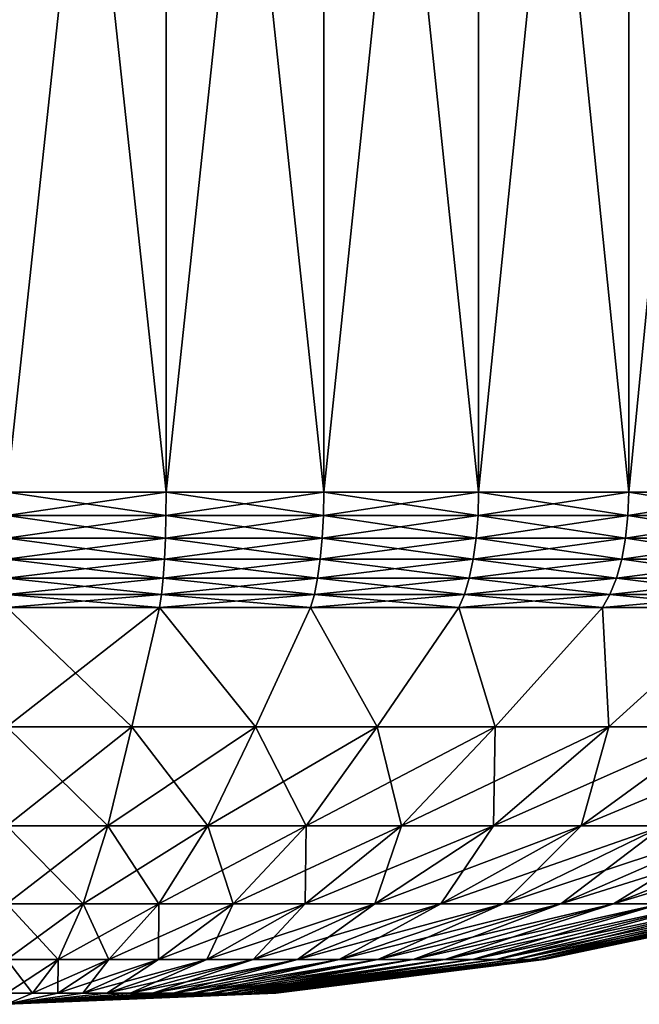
# Model space of a CAD drawing. Header units: metres. Extents: x -109 to 109, y -342 to 116.
# Tile 171 of 213: x 77 to 85, y -36 to -23. Entities that reach past the tile are written whole.
import ezdxf

# ---------------------------------------------------------------- set-up
doc = ezdxf.new("R2010")
doc.units = ezdxf.units.M
doc.layers.add('solid_505140_SW0001', color=7, linetype='CONTINUOUS')

msp = doc.modelspace()

# ---------------------------------------------------------------- linework, layer by layer
at = {"layer": 'solid_505140_SW0001'}
for points in [[(78.558357, -29.377958, 20.89888), (78.558357, -10.245251, 20.89888), (76.5, -10.245251, 21)], [(76.5, -29.377958, 21), (78.558357, -29.377958, 20.89888), (76.5, -10.245251, 21)], [(76.5, -29.377958, -21), (76.5, -10.245251, -21), (78.558357, -10.245251, -20.89888)], [(78.558357, -29.377958, -20.89888), (76.5, -29.377958, -21), (78.558357, -10.245251, -20.89888)], [(80.596893, -29.377958, 20.596493), (80.596893, -10.245251, 20.596493), (78.558357, -10.245251, 20.89888)], [(78.558357, -29.377958, 20.89888), (80.596893, -29.377958, 20.596493), (78.558357, -10.245251, 20.89888)], [(78.558357, -29.377958, -20.89888), (78.558357, -10.245251, -20.89888), (80.596893, -10.245251, -20.596493)], [(80.596893, -29.377958, -20.596493), (78.558357, -29.377958, -20.89888), (80.596893, -10.245251, -20.596493)], [(82.59597, -29.377958, 20.095751), (82.59597, -10.245251, 20.095751), (80.596893, -10.245251, 20.596493)], [(80.596893, -29.377958, 20.596493), (82.59597, -29.377958, 20.095751), (80.596893, -10.245251, 20.596493)], [(80.596893, -29.377958, -20.596493), (80.596893, -10.245251, -20.596493), (82.59597, -10.245251, -20.095751)], [(82.59597, -29.377958, -20.095751), (80.596893, -29.377958, -20.596493), (82.59597, -10.245251, -20.095751)], [(84.536346, -29.377958, 19.401474), (84.536346, -10.245251, 19.401474), (82.59597, -10.245251, 20.095751)], [(82.59597, -29.377958, 20.095751), (84.536346, -29.377958, 19.401474), (82.59597, -10.245251, 20.095751)], [(82.59597, -29.377958, -20.095751), (82.59597, -10.245251, -20.095751), (84.536346, -10.245251, -19.401474)], [(84.536339, -29.377958, -19.401474), (82.59597, -29.377958, -20.095751), (84.536346, -10.245251, -19.401474)], [(84.536339, -29.377958, -19.401474), (84.536346, -10.245251, -19.401474), (86.39933, -10.245251, -18.520348)], [(86.39933, -29.377958, -18.52035), (84.536339, -29.377958, -19.401474), (86.39933, -10.245251, -18.520348)], [(86.39933, -29.377958, 18.520348), (86.39933, -10.245251, 18.52035), (84.536346, -10.245251, 19.401474)], [(84.536346, -29.377958, 19.401474), (86.39933, -29.377958, 18.520348), (84.536346, -10.245251, 19.401474)], [(76.5, -29.679909, -20.972969), (76.5, -29.377958, -21), (78.558357, -29.377958, -20.89888)], [(78.55571, -29.679909, -20.871979), (76.5, -29.679909, -20.972969), (78.558357, -29.377958, -20.89888)], [(78.55571, -29.679909, 20.871979), (78.558357, -29.377958, 20.89888), (76.5, -29.377958, 21)], [(78.55571, -29.679909, 20.871979), (76.5, -29.377958, 21), (76.5, -29.679909, 20.972969)], [(78.55571, -29.679909, -20.871979), (78.558357, -29.377958, -20.89888), (80.596893, -29.377958, -20.596493)], [(80.591621, -29.679909, -20.569981), (78.55571, -29.679909, -20.871979), (80.596893, -29.377958, -20.596493)], [(78.55571, -29.679909, 20.871979), (80.591621, -29.679909, 20.569981), (78.558357, -29.377958, 20.89888)], [(80.591621, -29.679909, 20.569981), (80.596893, -29.377958, 20.596493), (78.558357, -29.377958, 20.89888)], [(80.591621, -29.679909, -20.569981), (80.596893, -29.377958, -20.596493), (82.59597, -29.377958, -20.095751)], [(82.588135, -29.679909, -20.069881), (80.591621, -29.679909, -20.569981), (82.59597, -29.377958, -20.095751)], [(80.591621, -29.679909, 20.569981), (82.588135, -29.679909, 20.069881), (80.596893, -29.377958, 20.596493)], [(82.588135, -29.679909, 20.069881), (82.59597, -29.377958, 20.095751), (80.596893, -29.377958, 20.596493)], [(82.588135, -29.679909, -20.069881), (82.59597, -29.377958, -20.095751), (84.536339, -29.377958, -19.401474)], [(84.526009, -29.679909, -19.376497), (82.588135, -29.679909, -20.069881), (84.536339, -29.377958, -19.401474)], [(82.588135, -29.679909, 20.069881), (84.526009, -29.679909, 19.376497), (82.59597, -29.377958, 20.095751)], [(84.526009, -29.679909, 19.376497), (84.536346, -29.377958, 19.401474), (82.59597, -29.377958, 20.095751)], [(84.526009, -29.679909, -19.376497), (84.536339, -29.377958, -19.401474), (86.39933, -29.377958, -18.52035)], [(86.386589, -29.679909, -18.496508), (84.526009, -29.679909, -19.376497), (86.39933, -29.377958, -18.52035)], [(84.526009, -29.679909, 19.376497), (86.386589, -29.679909, 18.496508), (84.536346, -29.377958, 19.401474)], [(86.386589, -29.679909, 18.496508), (86.39933, -29.377958, 18.520348), (84.536346, -29.377958, 19.401474)], [(78.547836, -29.972538, 20.792028), (76.5, -29.679909, 20.972969), (76.5, -29.972538, 20.892632)], [(78.547836, -29.972538, 20.792028), (78.55571, -29.679909, 20.871979), (76.5, -29.679909, 20.972969)], [(78.55571, -29.679909, -20.871979), (76.5, -29.972538, -20.892632), (76.5, -29.679909, -20.972969)], [(78.547836, -29.972538, -20.792028), (76.5, -29.972538, -20.892632), (78.55571, -29.679909, -20.871979)], [(78.547836, -29.972538, -20.792028), (78.55571, -29.679909, -20.871979), (80.591621, -29.679909, -20.569981)], [(80.575951, -29.972538, -20.491186), (78.547836, -29.972538, -20.792028), (80.591621, -29.679909, -20.569981)], [(78.547836, -29.972538, 20.792028), (80.575951, -29.972538, 20.491186), (78.55571, -29.679909, 20.871979)], [(80.575951, -29.972538, 20.491186), (80.591621, -29.679909, 20.569981), (78.55571, -29.679909, 20.871979)], [(80.575951, -29.972538, -20.491186), (80.591621, -29.679909, -20.569981), (82.588135, -29.679909, -20.069881)], [(82.564812, -29.972538, -19.993002), (80.575951, -29.972538, -20.491186), (82.588135, -29.679909, -20.069881)], [(80.575951, -29.972538, 20.491186), (82.564812, -29.972538, 19.993002), (80.591621, -29.679909, 20.569981)], [(82.564812, -29.972538, 19.993002), (82.588135, -29.679909, 20.069881), (80.591621, -29.679909, 20.569981)], [(82.564812, -29.972538, -19.993002), (82.588135, -29.679909, -20.069881), (84.526009, -29.679909, -19.376497)], [(84.495262, -29.972538, -19.302275), (82.564812, -29.972538, -19.993002), (84.526009, -29.679909, -19.376497)], [(82.564812, -29.972538, 19.993002), (84.495262, -29.972538, 19.302275), (82.588135, -29.679909, 20.069881)], [(84.495262, -29.972538, 19.302275), (84.526009, -29.679909, 19.376497), (82.588135, -29.679909, 20.069881)], [(84.495262, -29.972538, -19.302275), (84.526009, -29.679909, -19.376497), (86.386589, -29.679909, -18.496508)], [(86.348717, -29.972538, -18.425655), (84.495262, -29.972538, -19.302275), (86.386589, -29.679909, -18.496508)], [(84.495262, -29.972538, 19.302275), (86.348717, -29.972538, 18.425655), (84.526009, -29.679909, 19.376497)], [(86.348717, -29.972538, 18.425655), (86.386589, -29.679909, 18.496508), (84.526009, -29.679909, 19.376497)], [(78.534988, -30.246223, 20.661573), (76.5, -29.972538, 20.892632), (76.5, -30.246223, 20.761545)], [(78.534988, -30.246223, 20.661573), (78.547836, -29.972538, 20.792028), (76.5, -29.972538, 20.892632)], [(78.547836, -29.972538, -20.792028), (76.5, -30.246223, -20.761545), (76.5, -29.972538, -20.892632)], [(78.534988, -30.246223, -20.661573), (76.5, -30.246223, -20.761545), (78.547836, -29.972538, -20.792028)], [(78.534988, -30.246223, -20.661573), (78.547836, -29.972538, -20.792028), (80.575951, -29.972538, -20.491186)], [(80.550377, -30.246223, -20.362619), (78.534988, -30.246223, -20.661573), (80.575951, -29.972538, -20.491186)], [(78.534988, -30.246223, 20.661573), (80.550377, -30.246223, 20.362619), (78.547836, -29.972538, 20.792028)], [(80.550377, -30.246223, 20.362619), (80.575951, -29.972538, 20.491186), (78.547836, -29.972538, 20.792028)], [(80.550377, -30.246223, -20.362619), (80.575951, -29.972538, -20.491186), (82.564812, -29.972538, -19.993002)], [(82.526756, -30.246223, -19.867561), (80.550377, -30.246223, -20.362619), (82.564812, -29.972538, -19.993002)], [(80.550377, -30.246223, 20.362619), (82.526756, -30.246223, 19.867561), (80.575951, -29.972538, 20.491186)], [(82.526756, -30.246223, 19.867561), (82.564812, -29.972538, 19.993002), (80.575951, -29.972538, 20.491186)], [(82.526756, -30.246223, -19.867561), (82.564812, -29.972538, -19.993002), (84.495262, -29.972538, -19.302275)], [(84.445099, -30.246223, -19.181168), (82.526756, -30.246223, -19.867561), (84.495262, -29.972538, -19.302275)], [(82.526756, -30.246223, 19.867561), (84.445099, -30.246223, 19.181168), (82.564812, -29.972538, 19.993002)], [(84.445099, -30.246223, 19.181168), (84.495262, -29.972538, 19.302275), (82.564812, -29.972538, 19.993002)], [(84.445099, -30.246223, -19.181168), (84.495262, -29.972538, -19.302275), (86.348717, -29.972538, -18.425655)], [(86.286926, -30.246223, -18.310049), (84.445099, -30.246223, -19.181168), (86.348717, -29.972538, -18.425655)], [(84.445099, -30.246223, 19.181168), (86.286926, -30.246223, 18.310049), (84.495262, -29.972538, 19.302275)], [(86.286926, -30.246223, 18.310049), (86.348717, -29.972538, 18.425655), (84.495262, -29.972538, 19.302275)], [(78.51757, -30.492243, 20.484772), (76.5, -30.246223, 20.761545), (76.5, -30.492243, 20.583889)], [(78.51757, -30.492243, 20.484772), (78.534988, -30.246223, 20.661573), (76.5, -30.246223, 20.761545)], [(78.534988, -30.246223, -20.661573), (76.5, -30.492243, -20.583889), (76.5, -30.246223, -20.761545)], [(78.51757, -30.492243, -20.484772), (76.5, -30.492243, -20.583889), (78.534988, -30.246223, -20.661573)], [(78.51757, -30.492243, -20.484772), (78.534988, -30.246223, -20.661573), (80.550377, -30.246223, -20.362619)], [(80.515717, -30.492243, -20.188375), (78.51757, -30.492243, -20.484772), (80.550377, -30.246223, -20.362619)], [(78.51757, -30.492243, 20.484772), (80.515717, -30.492243, 20.188375), (78.534988, -30.246223, 20.661573)], [(80.515717, -30.492243, 20.188375), (80.550377, -30.246223, 20.362619), (78.534988, -30.246223, 20.661573)], [(80.515717, -30.492243, -20.188375), (80.550377, -30.246223, -20.362619), (82.526756, -30.246223, -19.867561)], [(82.475189, -30.492243, -19.697554), (80.515717, -30.492243, -20.188375), (82.526756, -30.246223, -19.867561)], [(80.515717, -30.492243, 20.188375), (82.475189, -30.492243, 19.697554), (80.550377, -30.246223, 20.362619)], [(82.475189, -30.492243, 19.697554), (82.526756, -30.246223, 19.867561), (80.550377, -30.246223, 20.362619)], [(82.475189, -30.492243, -19.697554), (82.526756, -30.246223, -19.867561), (84.445099, -30.246223, -19.181168)], [(84.377113, -30.492243, -19.017035), (82.475189, -30.492243, -19.697554), (84.445099, -30.246223, -19.181168)], [(82.475189, -30.492243, 19.697554), (84.377113, -30.492243, 19.017035), (82.526756, -30.246223, 19.867561)], [(84.377113, -30.492243, 19.017035), (84.445099, -30.246223, 19.181168), (82.526756, -30.246223, 19.867561)], [(84.377113, -30.492243, -19.017035), (84.445099, -30.246223, -19.181168), (86.286926, -30.246223, -18.310049)], [(86.203178, -30.492243, -18.15337), (84.377113, -30.492243, -19.017035), (86.286926, -30.246223, -18.310049)], [(84.377113, -30.492243, 19.017035), (86.203178, -30.492243, 18.15337), (84.445099, -30.246223, 19.181168)], [(86.203178, -30.492243, 18.15337), (86.286926, -30.246223, 18.310049), (84.445099, -30.246223, 19.181168)], [(78.496147, -30.702757, 20.267258), (76.5, -30.492243, 20.583889), (76.5, -30.702757, 20.365322)], [(78.496147, -30.702757, 20.267258), (78.51757, -30.492243, 20.484772), (76.5, -30.492243, 20.583889)], [(78.51757, -30.492243, -20.484772), (76.5, -30.702757, -20.365322), (76.5, -30.492243, -20.583889)], [(78.496147, -30.702757, -20.267258), (76.5, -30.702757, -20.365322), (78.51757, -30.492243, -20.484772)], [(78.496147, -30.702757, -20.267258), (78.51757, -30.492243, -20.484772), (80.515717, -30.492243, -20.188375)], [(80.473076, -30.702757, -19.974009), (78.496147, -30.702757, -20.267258), (80.515717, -30.492243, -20.188375)], [(78.496147, -30.702757, 20.267258), (80.473076, -30.702757, 19.974009), (78.51757, -30.492243, 20.484772)], [(80.473076, -30.702757, 19.974009), (80.515717, -30.492243, 20.188375), (78.51757, -30.492243, 20.484772)], [(80.473076, -30.702757, -19.974009), (80.515717, -30.492243, -20.188375), (82.475189, -30.492243, -19.697554)], [(82.411743, -30.702757, -19.4884), (80.473076, -30.702757, -19.974009), (82.475189, -30.492243, -19.697554)], [(80.473076, -30.702757, 19.974009), (82.411743, -30.702757, 19.4884), (80.515717, -30.492243, 20.188375)], [(82.411743, -30.702757, 19.4884), (82.475189, -30.492243, 19.697554), (80.515717, -30.492243, 20.188375)], [(82.411743, -30.702757, -19.4884), (82.475189, -30.492243, -19.697554), (84.377113, -30.492243, -19.017035)], [(84.293472, -30.702757, -18.815105), (82.411743, -30.702757, -19.4884), (84.377113, -30.492243, -19.017035)], [(82.411743, -30.702757, 19.4884), (84.293472, -30.702757, 18.815105), (82.475189, -30.492243, 19.697554)], [(84.293472, -30.702757, 18.815105), (84.377113, -30.492243, 19.017035), (82.475189, -30.492243, 19.697554)], [(84.293472, -30.702757, -18.815105), (84.377113, -30.492243, -19.017035), (86.203178, -30.492243, -18.15337)], [(86.100143, -30.702757, -17.960611), (84.293472, -30.702757, -18.815105), (86.203178, -30.492243, -18.15337)], [(84.293472, -30.702757, 18.815105), (86.100143, -30.702757, 17.960611), (84.377113, -30.492243, 19.017035)], [(86.100143, -30.702757, 17.960611), (86.203178, -30.492243, 18.15337), (84.377113, -30.492243, 19.017035)], [(78.496147, -30.702757, -20.267258), (78.471527, -30.870329, -20.017288), (76.5, -30.870329, -20.114143)], [(78.496147, -30.702757, -20.267258), (76.5, -30.870329, -20.114143), (76.5, -30.702757, -20.365322)], [(76.5, -30.702757, 20.365322), (76.5, -30.870329, 20.114143), (78.471527, -30.870329, 20.017288)], [(78.496147, -30.702757, 20.267258), (76.5, -30.702757, 20.365322), (78.471527, -30.870329, 20.017288)], [(78.496147, -30.702757, 20.267258), (78.471527, -30.870329, 20.017288), (80.424072, -30.870329, 19.727657)], [(80.473076, -30.702757, -19.974009), (80.424072, -30.870329, -19.727657), (78.471527, -30.870329, -20.017288)], [(80.473076, -30.702757, -19.974009), (78.471527, -30.870329, -20.017288), (78.496147, -30.702757, -20.267258)], [(78.496147, -30.702757, 20.267258), (80.424072, -30.870329, 19.727657), (80.473076, -30.702757, 19.974009)], [(80.473076, -30.702757, 19.974009), (80.424072, -30.870329, 19.727657), (82.338821, -30.870329, 19.248039)], [(82.411743, -30.702757, -19.4884), (82.338821, -30.870329, -19.248039), (80.424072, -30.870329, -19.727657)], [(82.411743, -30.702757, -19.4884), (80.424072, -30.870329, -19.727657), (80.473076, -30.702757, -19.974009)], [(80.473076, -30.702757, 19.974009), (82.338821, -30.870329, 19.248039), (82.411743, -30.702757, 19.4884)], [(82.411743, -30.702757, 19.4884), (82.338821, -30.870329, 19.248039), (84.197342, -30.870329, 18.58305)], [(84.293472, -30.702757, -18.815105), (84.197342, -30.870329, -18.58305), (82.338821, -30.870329, -19.248039)], [(84.293472, -30.702757, -18.815105), (82.338821, -30.870329, -19.248039), (82.411743, -30.702757, -19.4884)], [(82.411743, -30.702757, 19.4884), (84.197342, -30.870329, 18.58305), (84.293472, -30.702757, 18.815105)], [(84.293472, -30.702757, 18.815105), (84.197342, -30.870329, 18.58305), (85.981743, -30.870329, 17.739092)], [(86.100143, -30.702757, -17.960611), (85.981735, -30.870329, -17.739094), (84.197342, -30.870329, -18.58305)], [(86.100143, -30.702757, -17.960611), (84.197342, -30.870329, -18.58305), (84.293472, -30.702757, -18.815105)], [(84.293472, -30.702757, 18.815105), (85.981743, -30.870329, 17.739092), (86.100143, -30.702757, 17.960611)], [(78.471527, -30.870329, -20.017288), (76.5, -32.414955, -16.979145), (76.5, -30.870329, -20.114143)], [(78.113968, -32.414955, 16.902262), (76.5, -30.870329, 20.114143), (76.5, -32.414955, 16.979145)], [(78.113968, -32.414955, 16.902262), (78.471527, -30.870329, 20.017288), (76.5, -30.870329, 20.114143)], [(78.113968, -32.414955, -16.902262), (76.5, -32.414955, -16.979145), (78.471527, -30.870329, -20.017288)], [(78.113968, -32.414955, 16.902262), (79.713326, -32.414955, 16.67231), (78.471527, -30.870329, 20.017288)], [(79.713326, -32.414955, -16.67231), (78.113968, -32.414955, -16.902262), (78.471527, -30.870329, -20.017288)], [(79.713326, -32.414955, 16.67231), (80.424072, -30.870329, 19.727657), (78.471527, -30.870329, 20.017288)], [(79.713326, -32.414955, -16.67231), (78.471527, -30.870329, -20.017288), (80.424072, -30.870329, -19.727657)], [(79.713326, -32.414955, 16.67231), (81.283577, -32.414955, 16.29137), (80.424072, -30.870329, 19.727657)], [(81.283577, -32.414955, -16.29137), (79.713326, -32.414955, -16.67231), (80.424072, -30.870329, -19.727657)], [(81.283577, -32.414955, 16.29137), (82.338821, -30.870329, 19.248039), (80.424072, -30.870329, 19.727657)], [(81.283577, -32.414955, -16.29137), (80.424072, -30.870329, -19.727657), (82.338821, -30.870329, -19.248039)], [(81.283577, -32.414955, 16.29137), (82.810509, -32.414955, 15.762894), (82.338821, -30.870329, 19.248039)], [(82.810509, -32.414955, -15.762894), (81.283577, -32.414955, -16.29137), (82.338821, -30.870329, -19.248039)], [(82.810509, -32.414955, 15.762894), (84.197342, -30.870329, 18.58305), (82.338821, -30.870329, 19.248039)], [(82.810509, -32.414955, -15.762894), (82.338821, -30.870329, -19.248039), (84.197342, -30.870329, -18.58305)], [(82.810509, -32.414955, 15.762894), (84.280296, -32.414955, 15.091666), (84.197342, -30.870329, 18.58305)], [(84.280296, -32.414955, -15.091666), (82.810509, -32.414955, -15.762894), (84.197342, -30.870329, -18.58305)], [(84.280296, -32.414955, 15.091666), (85.981743, -30.870329, 17.739092), (84.197342, -30.870329, 18.58305)], [(84.280296, -32.414955, -15.091666), (84.197342, -30.870329, -18.58305), (85.981735, -30.870329, -17.739094)], [(84.280296, -32.414955, 15.091666), (85.679619, -32.414955, 14.283766), (85.981743, -30.870329, 17.739092)], [(85.679619, -32.414955, -14.283766), (84.280296, -32.414955, -15.091666), (85.981735, -30.870329, -17.739094)], [(77.804482, -33.694733, 13.661137), (76.5, -32.414955, 16.979145), (76.5, -33.694733, 13.723277)], [(77.804482, -33.694733, 13.661137), (78.113968, -32.414955, 16.902262), (76.5, -32.414955, 16.979145)], [(78.113968, -32.414955, -16.902262), (76.5, -33.694733, -13.723277), (76.5, -32.414955, -16.979145)], [(77.804482, -33.694733, -13.661137), (76.5, -33.694733, -13.723277), (78.113968, -32.414955, -16.902262)], [(77.804482, -33.694733, -13.661137), (78.113968, -32.414955, -16.902262), (79.713326, -32.414955, -16.67231)], [(79.097145, -33.694733, -13.47528), (77.804482, -33.694733, -13.661137), (79.713326, -32.414955, -16.67231)], [(77.804482, -33.694733, 13.661137), (79.097145, -33.694733, 13.47528), (78.113968, -32.414955, 16.902262)], [(79.097145, -33.694733, 13.47528), (79.713326, -32.414955, 16.67231), (78.113968, -32.414955, 16.902262)], [(79.097145, -33.694733, -13.47528), (79.713326, -32.414955, -16.67231), (81.283577, -32.414955, -16.29137)], [(80.366295, -33.694733, -13.167388), (79.097145, -33.694733, -13.47528), (81.283577, -32.414955, -16.29137)], [(79.097145, -33.694733, 13.47528), (80.366295, -33.694733, 13.167388), (79.713326, -32.414955, 16.67231)], [(80.366295, -33.694733, 13.167388), (81.283577, -32.414955, 16.29137), (79.713326, -32.414955, 16.67231)], [(80.366295, -33.694733, -13.167388), (81.283577, -32.414955, -16.29137), (82.810509, -32.414955, -15.762894)], [(81.600426, -33.694733, -12.740251), (80.366295, -33.694733, -13.167388), (82.810509, -32.414955, -15.762894)], [(80.366295, -33.694733, 13.167388), (81.600426, -33.694733, 12.740251), (81.283577, -32.414955, 16.29137)], [(81.600426, -33.694733, 12.740251), (82.810509, -32.414955, 15.762894), (81.283577, -32.414955, 16.29137)], [(81.600426, -33.694733, -12.740251), (82.810509, -32.414955, -15.762894), (84.280296, -32.414955, -15.091666)], [(82.788368, -33.694733, -12.197735), (81.600426, -33.694733, -12.740251), (84.280296, -32.414955, -15.091666)], [(81.600426, -33.694733, 12.740251), (82.788368, -33.694733, 12.197735), (82.810509, -32.414955, 15.762894)], [(82.788368, -33.694733, -12.197735), (84.280296, -32.414955, -15.091666), (85.679619, -32.414955, -14.283766)], [(83.919365, -33.694733, -11.544755), (82.788368, -33.694733, -12.197735), (85.679619, -32.414955, -14.283766)], [(82.788368, -33.694733, 12.197735), (84.280296, -32.414955, 15.091666), (82.810509, -32.414955, 15.762894)], [(82.788368, -33.694733, 12.197735), (83.919365, -33.694733, 11.544755), (84.280296, -32.414955, 15.091666)], [(83.919365, -33.694733, -11.544755), (85.679619, -32.414955, -14.283766), (86.995811, -32.414955, -13.346509)], [(84.98317, -33.694733, -10.787224), (83.919365, -33.694733, -11.544755), (86.995811, -32.414955, -13.346509)], [(83.919365, -33.694733, 11.544755), (85.679619, -32.414955, 14.283766), (84.280296, -32.414955, 15.091666)], [(83.919365, -33.694733, 11.544755), (84.98317, -33.694733, 10.787224), (85.679619, -32.414955, 14.283766)], [(77.485939, -34.699108, 10.325232), (76.5, -33.694733, 13.723277), (76.5, -34.699108, 10.372198)], [(77.485939, -34.699108, 10.325232), (77.804482, -33.694733, 13.661137), (76.5, -33.694733, 13.723277)], [(77.804482, -33.694733, -13.661137), (76.5, -34.699108, -10.372198), (76.5, -33.694733, -13.723277)], [(77.485939, -34.699108, -10.325232), (76.5, -34.699108, -10.372198), (77.804482, -33.694733, -13.661137)], [(77.485939, -34.699108, -10.325232), (77.804482, -33.694733, -13.661137), (79.097145, -33.694733, -13.47528)], [(78.462952, -34.699108, -10.184758), (77.485939, -34.699108, -10.325232), (79.097145, -33.694733, -13.47528)], [(77.485939, -34.699108, 10.325232), (78.462952, -34.699108, 10.184758), (77.804482, -33.694733, 13.661137)], [(78.462952, -34.699108, 10.184758), (79.097145, -33.694733, 13.47528), (77.804482, -33.694733, 13.661137)], [(78.462952, -34.699108, -10.184758), (79.097145, -33.694733, -13.47528), (80.366295, -33.694733, -13.167388)], [(79.422188, -34.699108, -9.952051), (78.462952, -34.699108, -10.184758), (80.366295, -33.694733, -13.167388)], [(78.462952, -34.699108, 10.184758), (79.422188, -34.699108, 9.952051), (79.097145, -33.694733, 13.47528)], [(79.422188, -34.699108, 9.952051), (80.366295, -33.694733, 13.167388), (79.097145, -33.694733, 13.47528)], [(79.422188, -34.699108, -9.952051), (80.366295, -33.694733, -13.167388), (81.600426, -33.694733, -12.740251)], [(80.354958, -34.699108, -9.629216), (79.422188, -34.699108, -9.952051), (81.600426, -33.694733, -12.740251)], [(79.422188, -34.699108, 9.952051), (80.354958, -34.699108, 9.629216), (80.366295, -33.694733, 13.167388)], [(80.354958, -34.699108, -9.629216), (81.600426, -33.694733, -12.740251), (82.788368, -33.694733, -12.197735)], [(81.252815, -34.699108, -9.219177), (80.354958, -34.699108, -9.629216), (82.788368, -33.694733, -12.197735)], [(80.354958, -34.699108, 9.629216), (81.600426, -33.694733, 12.740251), (80.366295, -33.694733, 13.167388)], [(80.354958, -34.699108, 9.629216), (81.252815, -34.699108, 9.219177), (81.600426, -33.694733, 12.740251)], [(81.252815, -34.699108, -9.219177), (82.788368, -33.694733, -12.197735), (83.919365, -33.694733, -11.544755)], [(82.107635, -34.699108, -8.725648), (81.252815, -34.699108, -9.219177), (83.919365, -33.694733, -11.544755)], [(81.252815, -34.699108, 9.219177), (82.788368, -33.694733, 12.197735), (81.600426, -33.694733, 12.740251)], [(81.252815, -34.699108, 9.219177), (82.107635, -34.699108, 8.725648), (82.788368, -33.694733, 12.197735)], [(82.107635, -34.699108, -8.725648), (83.919365, -33.694733, -11.544755), (84.98317, -33.694733, -10.787224)], [(82.911667, -34.699108, -8.153098), (82.107635, -34.699108, -8.725648), (84.98317, -33.694733, -10.787224)], [(82.107635, -34.699108, 8.725648), (83.919365, -33.694733, 11.544755), (82.788368, -33.694733, 12.197735)], [(82.107635, -34.699108, 8.725648), (82.911667, -34.699108, 8.153098), (83.919365, -33.694733, 11.544755)], [(82.911667, -34.699108, -8.153098), (84.98317, -33.694733, -10.787224), (85.970146, -33.694733, -9.932003)], [(83.657639, -34.699108, -7.506712), (82.911667, -34.699108, -8.153098), (85.970146, -33.694733, -9.932003)], [(82.911667, -34.699108, 8.153098), (84.98317, -33.694733, 10.787224), (83.919365, -33.694733, 11.544755)], [(82.911667, -34.699108, 8.153098), (83.657639, -34.699108, 7.506712), (84.98317, -33.694733, 10.787224)], [(83.657639, -34.699108, -7.506712), (85.970146, -33.694733, -9.932003), (86.871361, -33.694733, -8.986835)], [(84.338783, -34.699108, -6.792345), (83.657639, -34.699108, -7.506712), (86.871361, -33.694733, -8.986835)], [(83.657639, -34.699108, 7.506712), (85.970146, -33.694733, 9.932003), (84.98317, -33.694733, 10.787224)], [(83.657639, -34.699108, 7.506712), (84.338783, -34.699108, 6.792345), (85.970146, -33.694733, 9.932003)], [(84.338783, -34.699108, -6.792345), (86.871361, -33.694733, -8.986835), (87.67865, -33.694733, -7.960281)], [(84.948944, -34.699108, -6.016465), (84.338783, -34.699108, -6.792345), (87.67865, -33.694733, -7.960281)], [(84.338783, -34.699108, 6.792345), (86.871361, -33.694733, 8.986835), (85.970146, -33.694733, 9.932003)], [(84.338783, -34.699108, 6.792345), (84.948944, -34.699108, 6.016465), (86.871361, -33.694733, 8.986835)], [(77.160561, -35.42112, 6.917691), (76.5, -34.699108, 10.372198), (76.5, -35.42112, 6.949157)], [(77.160561, -35.42112, 6.917691), (77.485939, -34.699108, 10.325232), (76.5, -34.699108, 10.372198)], [(77.485939, -34.699108, -10.325232), (76.5, -35.42112, -6.949157), (76.5, -34.699108, -10.372198)], [(77.160561, -35.42112, -6.917691), (76.5, -35.42112, -6.949157), (77.485939, -34.699108, -10.325232)], [(77.160561, -35.42112, -6.917691), (77.485939, -34.699108, -10.325232), (78.462952, -34.699108, -10.184758)], [(77.81514, -35.42112, -6.823577), (77.160561, -35.42112, -6.917691), (78.462952, -34.699108, -10.184758)], [(77.160561, -35.42112, 6.917691), (77.81514, -35.42112, 6.823577), (77.485939, -34.699108, 10.325232)], [(77.81514, -35.42112, 6.823577), (78.462952, -34.699108, 10.184758), (77.485939, -34.699108, 10.325232)], [(77.81514, -35.42112, -6.823577), (78.462952, -34.699108, -10.184758), (79.422188, -34.699108, -9.952051)], [(78.457802, -35.42112, -6.667667), (77.81514, -35.42112, -6.823577), (79.422188, -34.699108, -9.952051)], [(77.81514, -35.42112, 6.823577), (78.457802, -35.42112, 6.667667), (78.462952, -34.699108, 10.184758)], [(78.457802, -35.42112, -6.667667), (79.422188, -34.699108, -9.952051), (80.354958, -34.699108, -9.629216)], [(79.082741, -35.42112, -6.451375), (78.457802, -35.42112, -6.667667), (80.354958, -34.699108, -9.629216)], [(78.457802, -35.42112, 6.667667), (79.422188, -34.699108, 9.952051), (78.462952, -34.699108, 10.184758)], [(78.457802, -35.42112, 6.667667), (79.082741, -35.42112, 6.451375), (79.422188, -34.699108, 9.952051)], [(79.082741, -35.42112, -6.451375), (80.354958, -34.699108, -9.629216), (81.252815, -34.699108, -9.219177)], [(79.684288, -35.42112, -6.176657), (79.082741, -35.42112, -6.451375), (81.252815, -34.699108, -9.219177)], [(79.082741, -35.42112, 6.451375), (80.354958, -34.699108, 9.629216), (79.422188, -34.699108, 9.952051)], [(79.082741, -35.42112, 6.451375), (79.684288, -35.42112, 6.176657), (80.354958, -34.699108, 9.629216)], [(79.684288, -35.42112, -6.176657), (81.252815, -34.699108, -9.219177), (82.107635, -34.699108, -8.725648)], [(80.256996, -35.42112, -5.846003), (79.684288, -35.42112, -6.176657), (82.107635, -34.699108, -8.725648)], [(79.684288, -35.42112, 6.176657), (81.252815, -34.699108, 9.219177), (80.354958, -34.699108, 9.629216)], [(79.684288, -35.42112, 6.176657), (80.256996, -35.42112, 5.846003), (81.252815, -34.699108, 9.219177)], [(80.256996, -35.42112, -5.846003), (82.107635, -34.699108, -8.725648), (82.911667, -34.699108, -8.153098)], [(80.795685, -35.42112, -5.462406), (80.256996, -35.42112, -5.846003), (82.911667, -34.699108, -8.153098)], [(80.256996, -35.42112, 5.846003), (82.107635, -34.699108, 8.725648), (81.252815, -34.699108, 9.219177)], [(80.256996, -35.42112, 5.846003), (80.795685, -35.42112, 5.462406), (82.107635, -34.699108, 8.725648)], [(80.795685, -35.42112, -5.462406), (82.911667, -34.699108, -8.153098), (83.657639, -34.699108, -7.506712)], [(81.295471, -35.42112, -5.029342), (80.795685, -35.42112, -5.462406), (83.657639, -34.699108, -7.506712)], [(80.795685, -35.42112, 5.462406), (82.911667, -34.699108, 8.153098), (82.107635, -34.699108, 8.725648)], [(80.795685, -35.42112, 5.462406), (81.295471, -35.42112, 5.029342), (82.911667, -34.699108, 8.153098)], [(81.295471, -35.42112, -5.029342), (83.657639, -34.699108, -7.506712), (84.338783, -34.699108, -6.792345)], [(81.751823, -35.42112, -4.55073), (81.295471, -35.42112, -5.029342), (84.338783, -34.699108, -6.792345)], [(81.295471, -35.42112, 5.029342), (83.657639, -34.699108, 7.506712), (82.911667, -34.699108, 8.153098)], [(81.295471, -35.42112, 5.029342), (81.751823, -35.42112, 4.55073), (83.657639, -34.699108, 7.506712)], [(81.751823, -35.42112, -4.55073), (84.338783, -34.699108, -6.792345), (84.948944, -34.699108, -6.016465)], [(82.160614, -35.42112, -4.030907), (81.751823, -35.42112, -4.55073), (84.948944, -34.699108, -6.016465)], [(81.751823, -35.42112, 4.55073), (84.338783, -34.699108, 6.792345), (83.657639, -34.699108, 7.506712)], [(81.751823, -35.42112, 4.55073), (82.160614, -35.42112, 4.030907), (84.338783, -34.699108, 6.792345)], [(82.160614, -35.42112, -4.030907), (84.948944, -34.699108, -6.016465), (85.48259, -34.699108, -5.186099)], [(82.518143, -35.42112, -3.474579), (82.160614, -35.42112, -4.030907), (85.48259, -34.699108, -5.186099)], [(82.160614, -35.42112, 4.030907), (84.948944, -34.699108, 6.016465), (84.338783, -34.699108, 6.792345)], [(82.160614, -35.42112, 4.030907), (82.518143, -35.42112, 3.474579), (84.948944, -34.699108, 6.016465)], [(82.518143, -35.42112, -3.474579), (85.48259, -34.699108, -5.186099), (85.934883, -34.699108, -4.308767)], [(82.821175, -35.42112, -2.886784), (82.518143, -35.42112, -3.474579), (85.934883, -34.699108, -4.308767)], [(82.518143, -35.42112, 3.474579), (85.48259, -34.699108, 5.186099), (84.948944, -34.699108, 6.016465)], [(82.518143, -35.42112, 3.474579), (82.821175, -35.42112, 2.886784), (85.48259, -34.699108, 5.186099)], [(82.821175, -35.42112, -2.886784), (85.934883, -34.699108, -4.308767), (86.301735, -34.699108, -3.392414)], [(83.066956, -35.42112, -2.272847), (82.821175, -35.42112, -2.886784), (86.301735, -34.699108, -3.392414)], [(82.821175, -35.42112, 2.886784), (85.934883, -34.699108, 4.308767), (85.48259, -34.699108, 5.186099)], [(82.821175, -35.42112, 2.886784), (83.066956, -35.42112, 2.272847), (85.934883, -34.699108, 4.308767)], [(83.066956, -35.42112, -2.272847), (86.301735, -34.699108, -3.392414), (86.579819, -34.699108, -2.445338)], [(83.253273, -35.42112, -1.638326), (83.066956, -35.42112, -2.272847), (86.579819, -34.699108, -2.445338)], [(83.066956, -35.42112, 2.272847), (86.301735, -34.699108, 3.392414), (85.934883, -34.699108, 4.308767)], [(83.066956, -35.42112, 2.272847), (83.253273, -35.42112, 1.638326), (86.301735, -34.699108, 3.392414)], [(83.253273, -35.42112, -1.638326), (86.579819, -34.699108, -2.445338), (86.766624, -34.699108, -1.476118)], [(83.378426, -35.42112, -0.988968), (83.253273, -35.42112, -1.638326), (86.766624, -34.699108, -1.476118)], [(83.253273, -35.42112, 1.638326), (86.579819, -34.699108, 2.445338), (86.301735, -34.699108, 3.392414)], [(83.253273, -35.42112, 1.638326), (83.378426, -35.42112, 0.988968), (86.579819, -34.699108, 2.445338)], [(83.378426, -35.42112, -0.988968), (86.766624, -34.699108, -1.476118), (86.860451, -34.699108, -0.493529)], [(83.441284, -35.42112, -0.330654), (83.378426, -35.42112, -0.988968), (86.860451, -34.699108, -0.493529)], [(83.378426, -35.42112, 0.988968), (86.766624, -34.699108, 1.476118), (86.579819, -34.699108, 2.445338)], [(83.378426, -35.42112, 0.988968), (83.441284, -35.42112, 0.330654), (86.766624, -34.699108, 1.476118)], [(83.441284, -35.42112, -0.330654), (86.860451, -34.699108, -0.493529), (86.860451, -34.699108, 0.493529)], [(83.441284, -35.42112, 0.330654), (86.860451, -34.699108, 0.493529), (86.766624, -34.699108, 1.476118)], [(83.441284, -35.42112, 0.330654), (83.441284, -35.42112, -0.330654), (86.860451, -34.699108, 0.493529)], [(76.830597, -35.855755, 3.462155), (76.5, -35.42112, 6.949157), (76.5, -35.855755, 3.477904)], [(76.830597, -35.855755, 3.462155), (77.160561, -35.42112, 6.917691), (76.5, -35.42112, 6.949157)], [(77.160561, -35.42112, -6.917691), (76.5, -35.855755, -3.477904), (76.5, -35.42112, -6.949157)], [(76.830597, -35.855755, -3.462155), (76.5, -35.855755, -3.477904), (77.160561, -35.42112, -6.917691)], [(76.830597, -35.855755, -3.462155), (77.160561, -35.42112, -6.917691), (77.81514, -35.42112, -6.823577)], [(77.158195, -35.855755, -3.415053), (76.830597, -35.855755, -3.462155), (77.81514, -35.42112, -6.823577)], [(76.830597, -35.855755, 3.462155), (77.158195, -35.855755, 3.415053), (77.160561, -35.42112, 6.917691)], [(77.158195, -35.855755, -3.415053), (77.81514, -35.42112, -6.823577), (78.457802, -35.42112, -6.667667)], [(77.479836, -35.855755, -3.337024), (77.158195, -35.855755, -3.415053), (78.457802, -35.42112, -6.667667)], [(77.158195, -35.855755, 3.415053), (77.81514, -35.42112, 6.823577), (77.160561, -35.42112, 6.917691)], [(77.158195, -35.855755, 3.415053), (77.479836, -35.855755, 3.337024), (77.81514, -35.42112, 6.823577)], [(77.479836, -35.855755, -3.337024), (78.457802, -35.42112, -6.667667), (79.082741, -35.42112, -6.451375)], [(77.792603, -35.855755, -3.228774), (77.479836, -35.855755, -3.337024), (79.082741, -35.42112, -6.451375)], [(77.479836, -35.855755, 3.337024), (78.457802, -35.42112, 6.667667), (77.81514, -35.42112, 6.823577)], [(77.479836, -35.855755, 3.337024), (77.792603, -35.855755, 3.228774), (78.457802, -35.42112, 6.667667)], [(77.792603, -35.855755, -3.228774), (79.082741, -35.42112, -6.451375), (79.684288, -35.42112, -6.176657)], [(78.093666, -35.855755, -3.091284), (77.792603, -35.855755, -3.228774), (79.684288, -35.42112, -6.176657)], [(77.792603, -35.855755, 3.228774), (79.082741, -35.42112, 6.451375), (78.457802, -35.42112, 6.667667)], [(77.792603, -35.855755, 3.228774), (78.093666, -35.855755, 3.091284), (79.082741, -35.42112, 6.451375)], [(78.093666, -35.855755, -3.091284), (79.684288, -35.42112, -6.176657), (80.256996, -35.42112, -5.846003)], [(78.380295, -35.855755, -2.925799), (78.093666, -35.855755, -3.091284), (80.256996, -35.42112, -5.846003)], [(78.093666, -35.855755, 3.091284), (79.684288, -35.42112, 6.176657), (79.082741, -35.42112, 6.451375)], [(78.093666, -35.855755, 3.091284), (78.380295, -35.855755, 2.925799), (79.684288, -35.42112, 6.176657)], [(78.380295, -35.855755, -2.925799), (80.256996, -35.42112, -5.846003), (80.795685, -35.42112, -5.462406)], [(78.649895, -35.855755, -2.733817), (78.380295, -35.855755, -2.925799), (80.795685, -35.42112, -5.462406)], [(78.380295, -35.855755, 2.925799), (80.256996, -35.42112, 5.846003), (79.684288, -35.42112, 6.176657)], [(78.380295, -35.855755, 2.925799), (78.649895, -35.855755, 2.733817), (80.256996, -35.42112, 5.846003)], [(78.649895, -35.855755, -2.733817), (80.795685, -35.42112, -5.462406), (81.295471, -35.42112, -5.029342)], [(78.900032, -35.855755, -2.517077), (78.649895, -35.855755, -2.733817), (81.295471, -35.42112, -5.029342)], [(78.649895, -35.855755, 2.733817), (80.795685, -35.42112, 5.462406), (80.256996, -35.42112, 5.846003)], [(78.649895, -35.855755, 2.733817), (78.900032, -35.855755, 2.517077), (80.795685, -35.42112, 5.462406)], [(78.900032, -35.855755, -2.517077), (81.295471, -35.42112, -5.029342), (81.751823, -35.42112, -4.55073)], [(79.128426, -35.855755, -2.277542), (78.900032, -35.855755, -2.517077), (81.751823, -35.42112, -4.55073)], [(78.900032, -35.855755, 2.517077), (81.295471, -35.42112, 5.029342), (80.795685, -35.42112, 5.462406)], [(78.900032, -35.855755, 2.517077), (79.128426, -35.855755, 2.277542), (81.295471, -35.42112, 5.029342)], [(79.128426, -35.855755, -2.277542), (81.751823, -35.42112, -4.55073), (82.160614, -35.42112, -4.030907)], [(79.333015, -35.855755, -2.017382), (79.128426, -35.855755, -2.277542), (82.160614, -35.42112, -4.030907)], [(79.128426, -35.855755, 2.277542), (81.751823, -35.42112, 4.55073), (81.295471, -35.42112, 5.029342)], [(79.128426, -35.855755, 2.277542), (79.333015, -35.855755, 2.017382), (81.751823, -35.42112, 4.55073)], [(79.333015, -35.855755, -2.017382), (82.160614, -35.42112, -4.030907), (82.518143, -35.42112, -3.474579)], [(79.511955, -35.855755, -1.738952), (79.333015, -35.855755, -2.017382), (82.518143, -35.42112, -3.474579)], [(79.333015, -35.855755, 2.017382), (82.160614, -35.42112, 4.030907), (81.751823, -35.42112, 4.55073)], [(79.333015, -35.855755, 2.017382), (79.511955, -35.855755, 1.738952), (82.160614, -35.42112, 4.030907)], [(79.511955, -35.855755, -1.738952), (82.518143, -35.42112, -3.474579), (82.821175, -35.42112, -2.886784)], [(79.663612, -35.855755, -1.444773), (79.511955, -35.855755, -1.738952), (82.821175, -35.42112, -2.886784)], [(79.511955, -35.855755, 1.738952), (82.518143, -35.42112, 3.474579), (82.160614, -35.42112, 4.030907)], [(79.511955, -35.855755, 1.738952), (79.663612, -35.855755, 1.444773), (82.518143, -35.42112, 3.474579)], [(79.663612, -35.855755, -1.444773), (82.821175, -35.42112, -2.886784), (83.066956, -35.42112, -2.272847)], [(79.786621, -35.855755, -1.137511), (79.663612, -35.855755, -1.444773), (83.066956, -35.42112, -2.272847)], [(79.663612, -35.855755, 1.444773), (82.821175, -35.42112, 2.886784), (82.518143, -35.42112, 3.474579)], [(79.663612, -35.855755, 1.444773), (79.786621, -35.855755, 1.137511), (82.821175, -35.42112, 2.886784)], [(79.786621, -35.855755, -1.137511), (83.066956, -35.42112, -2.272847), (83.253273, -35.42112, -1.638326)], [(79.879868, -35.855755, -0.819947), (79.786621, -35.855755, -1.137511), (83.253273, -35.42112, -1.638326)], [(79.786621, -35.855755, 1.137511), (83.066956, -35.42112, 2.272847), (82.821175, -35.42112, 2.886784)], [(79.786621, -35.855755, 1.137511), (79.879868, -35.855755, 0.819947), (83.066956, -35.42112, 2.272847)], [(79.879868, -35.855755, -0.819947), (83.253273, -35.42112, -1.638326), (83.378426, -35.42112, -0.988968)], [(79.942505, -35.855755, -0.494957), (79.879868, -35.855755, -0.819947), (83.378426, -35.42112, -0.988968)], [(79.879868, -35.855755, 0.819947), (83.253273, -35.42112, 1.638326), (83.066956, -35.42112, 2.272847)], [(79.879868, -35.855755, 0.819947), (79.942505, -35.855755, 0.494957), (83.253273, -35.42112, 1.638326)], [(79.942505, -35.855755, -0.494957), (83.378426, -35.42112, -0.988968), (83.441284, -35.42112, -0.330654)], [(79.973961, -35.855755, -0.165485), (79.942505, -35.855755, -0.494957), (83.441284, -35.42112, -0.330654)], [(79.942505, -35.855755, 0.494957), (83.378426, -35.42112, 0.988968), (83.253273, -35.42112, 1.638326)], [(79.942505, -35.855755, 0.494957), (79.973961, -35.855755, 0.165485), (83.378426, -35.42112, 0.988968)], [(79.973961, -35.855755, -0.165485), (83.441284, -35.42112, -0.330654), (83.441284, -35.42112, 0.330654)], [(79.973961, -35.855755, 0.165485), (83.441284, -35.42112, 0.330654), (83.378426, -35.42112, 0.988968)], [(79.973961, -35.855755, 0.165485), (79.973961, -35.855755, -0.165485), (83.441284, -35.42112, 0.330654)], [(76.830597, -35.855755, 3.462155), (76.5, -35.855755, 3.477904), (76.5, -36)], [(76.830597, -35.855755, -3.462155), (76.5, -36), (76.5, -35.855755, -3.477904)], [(77.158195, -35.855755, -3.415053), (76.5, -36), (76.830597, -35.855755, -3.462155)], [(77.479836, -35.855755, -3.337024), (76.5, -36), (77.158195, -35.855755, -3.415053)], [(77.792603, -35.855755, -3.228774), (76.5, -36), (77.479836, -35.855755, -3.337024)], [(78.093666, -35.855755, -3.091284), (76.5, -36), (77.792603, -35.855755, -3.228774)], [(78.380295, -35.855755, -2.925799), (76.5, -36), (78.093666, -35.855755, -3.091284)], [(78.649895, -35.855755, -2.733817), (76.5, -36), (78.380295, -35.855755, -2.925799)], [(78.900032, -35.855755, -2.517077), (76.5, -36), (78.649895, -35.855755, -2.733817)], [(79.128426, -35.855755, -2.277542), (76.5, -36), (78.900032, -35.855755, -2.517077)], [(79.333015, -35.855755, -2.017382), (76.5, -36), (79.128426, -35.855755, -2.277542)], [(79.511955, -35.855755, -1.738952), (76.5, -36), (79.333015, -35.855755, -2.017382)], [(79.663612, -35.855755, -1.444773), (76.5, -36), (79.511955, -35.855755, -1.738952)], [(79.786621, -35.855755, -1.137511), (76.5, -36), (79.663612, -35.855755, -1.444773)], [(79.879868, -35.855755, -0.819947), (76.5, -36), (79.786621, -35.855755, -1.137511)], [(79.942505, -35.855755, -0.494957), (76.5, -36), (79.879868, -35.855755, -0.819947)], [(79.973961, -35.855755, -0.165485), (76.5, -36), (79.942505, -35.855755, -0.494957)], [(79.973961, -35.855755, 0.165485), (76.5, -36), (79.973961, -35.855755, -0.165485)], [(79.942505, -35.855755, 0.494957), (76.5, -36), (79.973961, -35.855755, 0.165485)], [(79.879868, -35.855755, 0.819947), (76.5, -36), (79.942505, -35.855755, 0.494957)], [(79.786621, -35.855755, 1.137511), (76.5, -36), (79.879868, -35.855755, 0.819947)], [(79.663612, -35.855755, 1.444773), (76.5, -36), (79.786621, -35.855755, 1.137511)], [(79.511955, -35.855755, 1.738952), (76.5, -36), (79.663612, -35.855755, 1.444773)], [(79.333015, -35.855755, 2.017382), (76.5, -36), (79.511955, -35.855755, 1.738952)], [(79.128426, -35.855755, 2.277542), (76.5, -36), (79.333015, -35.855755, 2.017382)], [(78.900032, -35.855755, 2.517077), (76.5, -36), (79.128426, -35.855755, 2.277542)], [(78.649895, -35.855755, 2.733817), (76.5, -36), (78.900032, -35.855755, 2.517077)], [(78.380295, -35.855755, 2.925799), (76.5, -36), (78.649895, -35.855755, 2.733817)], [(78.093666, -35.855755, 3.091284), (76.5, -36), (78.380295, -35.855755, 2.925799)], [(77.792603, -35.855755, 3.228774), (76.5, -36), (78.093666, -35.855755, 3.091284)], [(77.479836, -35.855755, 3.337024), (76.5, -36), (77.792603, -35.855755, 3.228774)], [(77.158195, -35.855755, 3.415053), (76.5, -36), (77.479836, -35.855755, 3.337024)], [(76.830597, -35.855755, 3.462155), (76.5, -36), (77.158195, -35.855755, 3.415053)]]:
    msp.add_3dface(points, dxfattribs=at)

doc.saveas('drawing.dxf')
